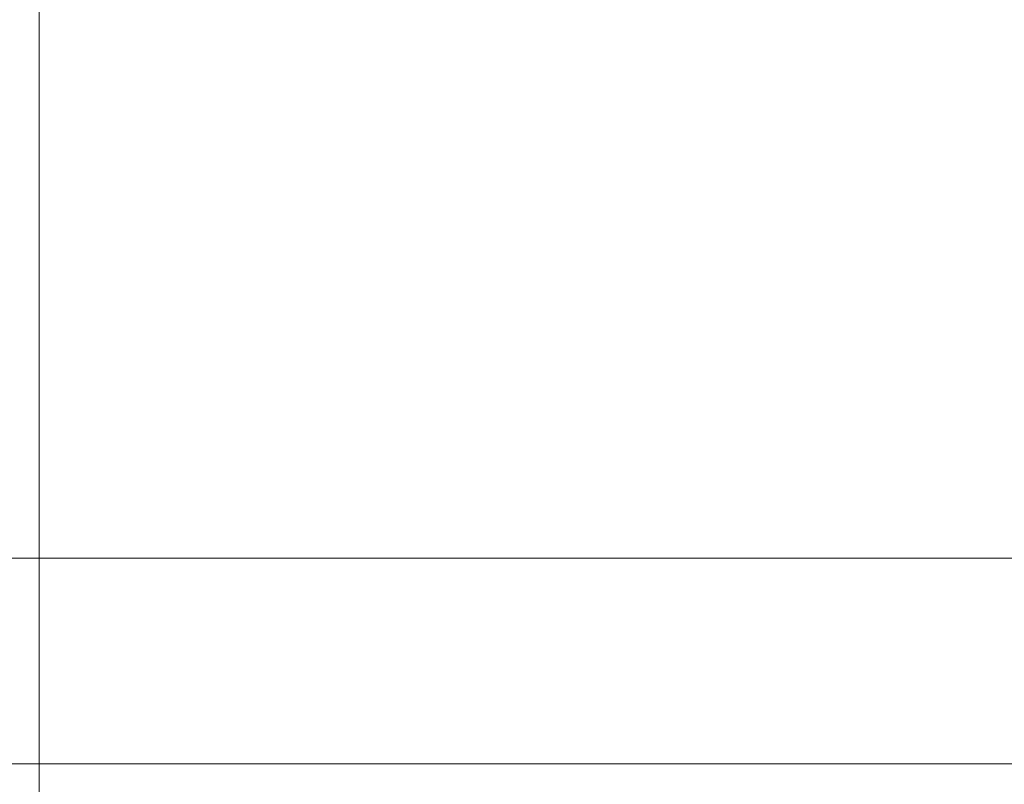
# Model space of a CAD drawing. Header units: millimetres. Extents: x -620 to 6530, y -1325 to 1325.
# Tile 57 of 256: x 0 to 14, y -963 to -952. Entities that reach past the tile are written whole.
import ezdxf

# ---------------------------------------------------------------- set-up
doc = ezdxf.new("R2010")
doc.units = ezdxf.units.MM
doc.layers.add('Left$10', color=7, linetype='Continuous', true_color=0xffffff)
doc.layers.add('Plan', color=7, linetype='Continuous', true_color=0xffffff)

msp = doc.modelspace()

# ---------------------------------------------------------------- linework, layer by layer
at = {"layer": 'Left$10', "color": 155, "linetype": 'Continuous', "lineweight": 18}
for p, q in [((0, -1020.143, 1118.692), (0, -880.223, 1127.041)), ((0, -885.667, 1135.533), (0, -1025.587, 1127.184)), ((0, -1041.73, 1168.779), (0, -901.81, 1177.128)), ((0, -956.883, 315.485), (0, -957.052, 314.121)), ((0, -990.832, 396.358), (0, -957.907, 322.371)), ((0, -958.076, 321.007), (0, -991.019, 395.036)), ((0, -961.731, 319.378), (0, -958.99, 320.598)), ((0, -991.935, 394.63), (0, -958.99, 320.598)), ((0, -961.731, 319.378), (0, -994.676, 393.41)), ((0, -995.588, 393.004), (0, -962.645, 318.975))]:
    msp.add_line(p, q, dxfattribs=at)
at = {"layer": 'Left$10', "color": 155, "linetype": 'Continuous', "lineweight": 13}
for p, q in [((0, -1032.048, 1163.151), (0, -897.253, 1171.193)), ((0, -957.907, 322.371), (0, -958.076, 321.007)), ((0, -958.135, 313.643), (0, -961.007, 314.746)), ((0, -962.357, 310.391), (0, -959.557, 309.315)), ((0, -960.143, 1004.81), (0, -960.143, 1005.579)), ((0, -962.485, 312.853), (0, -962.317, 314.213))]:
    msp.add_line(p, q, dxfattribs=at)
at = {"layer": 'Left$10', "color": 155, "linetype": 'Continuous', "lineweight": 18, "extrusion": (-1, 0, 0)}
for centre, major_axis, ratio, start_param, end_param in [((0, -969.954, 315.722), (0, 12.901, -1.601), 0.999996, 5.741036, 6.483159), ((0, -969.784, 317.085), (0, -12.901, 1.601), 0.999996, 2.599443, 2.682616), ((0, -969.954, 315.719), (0, -11.909, 1.478), 0.999996, 2.599443, 3.192001), ((0, -976.952, 261.281), (0, -19.831, -51.633), 0.000723, 3.549167, 4.868844), ((0, -977.886, 261.64), (0, 20.189, 52.566), 0.000723, 0.434512, 1.727252), ((0, -969.954, 315.719), (0, 8.931, -1.108), 0.999996, 5.741036, 6.268038), ((0, -969.954, 315.722), (0, -7.939, 0.985), 0.999996, 2.599443, 3.239364), ((0, -959.546, 321.381), (0, 8.605, 22.404), 0.000723, 3.951882, 4.386446), ((0, -980.686, 262.716), (0, -20.189, -52.566), 0.000723, 3.576104, 4.868844)]:
    msp.add_ellipse(centre, major_axis=major_axis, ratio=ratio, start_param=start_param, end_param=end_param, dxfattribs=at)
at = {"layer": 'Left$10', "color": 155, "linetype": 'Continuous', "lineweight": 18}
for points, knots in [([(0, -795.057, 722.268), (0, -795.057, 730.665), (0, -795.465, 739.024), (0, -797.098, 755.661), (0, -798.323, 763.939), (0, -800.161, 773.203), (0, -800.371, 774.231), (0, -800.804, 776.282), (0, -801.471, 779.354), (0, -802.194, 782.409), (0, -803.714, 788.498), (0, -804.825, 792.527), (0, -808.453, 804.525), (0, -811.264, 812.404), (0, -814.668, 820.646), (0, -814.869, 821.13), (0, -815.275, 822.097), (0, -815.889, 823.545), (0, -817.35, 826.907), (0, -818.653, 829.763), (0, -821.327, 835.436), (0, -823.2, 839.171), (0, -829.092, 850.228), (0, -833.382, 857.406), (0, -838.323, 864.824), (0, -838.614, 865.259), (0, -839.201, 866.128), (0, -840.084, 867.428), (0, -842.171, 870.44), (0, -844.004, 872.985), (0, -847.73, 878.026), (0, -850.294, 881.322), (0, -858.223, 891.014), (0, -863.826, 897.214), (0, -870.114, 903.522), (0, -870.485, 903.892), (0, -871.229, 904.63), (0, -872.348, 905.732), (0, -874.981, 908.277), (0, -877.274, 910.415), (0, -881.909, 914.63), (0, -885.064, 917.361), (0, -894.726, 925.315), (0, -901.427, 930.299), (0, -909.256, 935.547), (0, -910.129, 936.125), (0, -911.881, 937.269), (0, -914.519, 938.967), (0, -917.183, 940.615), (0, -922.549, 943.842), (0, -926.175, 945.903), (0, -937.198, 951.813), (0, -944.74, 955.39), (0, -953.439, 959.005), (0, -954.408, 959.401), (0, -956.348, 960.179), (0, -959.265, 961.329), (0, -962.199, 962.424), (0, -968.09, 964.539), (0, -972.047, 965.85), (0, -984.007, 969.49), (0, -992.099, 971.522), (0, -1001.335, 973.365), (0, -1002.362, 973.563), (0, -1004.417, 973.947), (0, -1007.501, 974.504), (0, -1010.592, 975.003), (0, -1016.78, 975.925), (0, -1020.916, 976.437), (0, -1033.354, 977.666), (0, -1041.687, 978.076), (0, -1050.057, 978.076)], [0, 0, 0, 0, 0.0625, 0.0625, 0.125, 0.125, 0.132813, 0.132813, 0.140625, 0.15625, 0.15625, 0.1875, 0.1875, 0.25, 0.25, 0.253906, 0.253906, 0.257813, 0.265625, 0.28125, 0.28125, 0.3125, 0.3125, 0.375, 0.375, 0.378906, 0.378906, 0.382813, 0.390625, 0.40625, 0.40625, 0.4375, 0.4375, 0.5, 0.5, 0.503906, 0.503906, 0.507813, 0.515625, 0.53125, 0.53125, 0.5625, 0.5625, 0.625, 0.625, 0.632813, 0.632813, 0.640625, 0.65625, 0.65625, 0.6875, 0.6875, 0.75, 0.75, 0.757813, 0.757813, 0.765625, 0.78125, 0.78125, 0.8125, 0.8125, 0.875, 0.875, 0.882813, 0.882813, 0.890625, 0.90625, 0.90625, 0.9375, 0.9375, 1, 1, 1, 1]), ([(0, -1050.057, 466.461), (0, -1041.686, 466.461), (0, -1033.354, 466.87), (0, -1016.77, 468.509), (0, -1008.518, 469.738), (0, -999.282, 471.581), (0, -998.258, 471.792), (0, -996.213, 472.226), (0, -993.151, 472.896), (0, -990.105, 473.621), (0, -984.036, 475.145), (0, -980.02, 476.26), (0, -968.059, 479.899), (0, -960.205, 482.72), (0, -951.506, 486.335), (0, -950.542, 486.742), (0, -948.621, 487.568), (0, -945.748, 488.824), (0, -942.902, 490.132), (0, -937.246, 492.814), (0, -933.523, 494.694), (0, -922.5, 500.604), (0, -915.346, 504.907), (0, -907.516, 510.155), (0, -906.65, 510.743), (0, -904.927, 511.93), (0, -902.353, 513.724), (0, -899.816, 515.563), (0, -894.79, 519.301), (0, -891.505, 521.873), (0, -881.843, 529.827), (0, -875.663, 535.448), (0, -869.375, 541.756), (0, -869.006, 542.128), (0, -868.271, 542.875), (0, -867.172, 543.997), (0, -864.635, 546.638), (0, -862.504, 548.938), (0, -858.302, 553.588), (0, -855.579, 556.753), (0, -847.651, 566.445), (0, -842.682, 573.168), (0, -837.741, 580.586), (0, -837.452, 581.023), (0, -836.876, 581.899), (0, -836.017, 583.214), (0, -834.042, 586.301), (0, -832.399, 588.974), (0, -829.182, 594.357), (0, -827.128, 597.995), (0, -821.236, 609.052), (0, -817.67, 616.618), (0, -814.267, 624.86), (0, -814.068, 625.345), (0, -813.674, 626.317), (0, -813.087, 627.776), (0, -811.75, 631.19), (0, -810.659, 634.133), (0, -808.551, 640.042), (0, -807.243, 644.011), (0, -803.615, 656.009), (0, -801.589, 664.128), (0, -799.752, 673.392), (0, -799.555, 674.422), (0, -799.172, 676.484), (0, -798.617, 679.578), (0, -798.119, 682.678), (0, -797.2, 688.886), (0, -796.69, 693.035), (0, -795.465, 705.513), (0, -795.057, 713.872), (0, -795.057, 722.268)], [0, 0, 0, 0, 0.0625, 0.0625, 0.125, 0.125, 0.132813, 0.132813, 0.140625, 0.15625, 0.15625, 0.1875, 0.1875, 0.25, 0.25, 0.257813, 0.257813, 0.265625, 0.28125, 0.28125, 0.3125, 0.3125, 0.375, 0.375, 0.382813, 0.382813, 0.390625, 0.40625, 0.40625, 0.4375, 0.4375, 0.5, 0.5, 0.503906, 0.503906, 0.507813, 0.515625, 0.53125, 0.53125, 0.5625, 0.5625, 0.625, 0.625, 0.628906, 0.628906, 0.632813, 0.640625, 0.65625, 0.65625, 0.6875, 0.6875, 0.75, 0.75, 0.753906, 0.753906, 0.757813, 0.765625, 0.78125, 0.78125, 0.8125, 0.8125, 0.875, 0.875, 0.882813, 0.882813, 0.890625, 0.90625, 0.90625, 0.9375, 0.9375, 1, 1, 1, 1]), ([(0, -802.181, 688.258), (0, -802.521, 685.641), (0, -802.901, 683.031), (0, -803.746, 677.808), (0, -804.211, 675.195), (0, -805.224, 669.982), (0, -806.319, 664.782), (0, -807.581, 659.607), (0, -809.6, 651.865), (0, -811.114, 646.73), (0, -813.642, 639.067), (0, -814.528, 636.52), (0, -815.69, 633.343), (0, -815.926, 632.709), (0, -816.282, 631.757), (0, -816.402, 631.44), (0, -816.643, 630.807), (0, -817.247, 629.225), (0, -817.866, 627.651), (0, -819.382, 623.888), (0, -820.432, 621.399), (0, -822.608, 616.462), (0, -823.735, 614.014), (0, -826.064, 609.156), (0, -827.267, 606.747), (0, -829.751, 601.969), (0, -832.311, 597.23), (0, -836.381, 590.241), (0, -839.249, 585.662), (0, -842.195, 581.122), (0, -843.708, 578.873), (0, -846.811, 574.415), (0, -848.401, 572.206), (0, -853.294, 565.642), (0, -856.715, 561.349), (0, -861.201, 556.09), (0, -862.108, 555.043), (0, -863.256, 553.742), (0, -863.486, 553.482), (0, -863.947, 552.963), (0, -864.179, 552.704), (0, -864.875, 551.928), (0, -865.341, 551.412), (0, -867.681, 548.846), (0, -869.583, 546.828), (0, -873.451, 542.859), (0, -875.416, 540.908), (0, -879.407, 537.075), (0, -881.434, 535.193), (0, -887.606, 529.646), (0, -891.843, 526.084), (0, -898.386, 520.946), (0, -900.598, 519.268), (0, -905.085, 515.98), (0, -907.36, 514.37), (0, -911.973, 511.221), (0, -914.312, 509.681), (0, -919.053, 506.673), (0, -921.456, 505.205), (0, -926.329, 502.341), (0, -928.797, 500.944), (0, -932.552, 498.906), (0, -933.811, 498.236), (0, -935.397, 497.41), (0, -935.714, 497.245), (0, -936.35, 496.918), (0, -937.305, 496.428), (0, -938.262, 495.945), (0, -941.458, 494.35), (0, -946.606, 491.889), (0, -951.821, 489.613), (0, -957.071, 487.427), (0, -959.713, 486.38), (0, -965.03, 484.377), (0, -967.705, 483.421), (0, -975.783, 480.69), (0, -981.235, 479.051), (0, -989.517, 476.871), (0, -992.295, 476.19), (0, -997.885, 474.923), (0, -1000.698, 474.336), (0, -1006.358, 473.257), (0, -1009.206, 472.765), (0, -1013.504, 472.1), (0, -1014.942, 471.89), (0, -1016.564, 471.668), (0, -1016.744, 471.644), (0, -1017.105, 471.595), (0, -1017.646, 471.523), (0, -1018.907, 471.359), (0, -1019.989, 471.225), (0, -1023.593, 470.796), (0, -1026.474, 470.504), (0, -1032.234, 470.021), (0, -1037.992, 469.64), (0, -1043.743, 469.463), (0, -1048.054, 469.404), (0, -1049.491, 469.396), (0, -1052.364, 469.406), (0, -1053.8, 469.423), (0, -1058.107, 469.511), (0, -1060.977, 469.62), (0, -1066.714, 469.937), (0, -1069.58, 470.146), (0, -1075.311, 470.665), (0, -1078.176, 470.974), (0, -1083.901, 471.694), (0, -1086.762, 472.103), (0, -1091.051, 472.794), (0, -1092.481, 473.038), (0, -1094.267, 473.357), (0, -1094.803, 473.455), (0, -1095.339, 473.554), (0, -1095.696, 473.62), (0, -1095.874, 473.653), (0, -1096.767, 473.821), (0, -1097.48, 473.959), (0, -1101.038, 474.66), (0, -1103.865, 475.27), (0, -1109.479, 476.582), (0, -1112.267, 477.285), (0, -1117.805, 478.783), (0, -1120.554, 479.578), (0, -1126.016, 481.26), (0, -1128.728, 482.147), (0, -1134.114, 484.01), (0, -1136.789, 484.987), (0, -1142.1, 487.032), (0, -1144.737, 488.099), (0, -1149.974, 490.323), (0, -1155.174, 492.638), (0, -1160.299, 495.133), (0, -1164.115, 497.072), (0, -1165.382, 497.729), (0, -1166.961, 498.566), (0, -1167.276, 498.734), (0, -1167.906, 499.071), (0, -1168.221, 499.241), (0, -1169.163, 499.751), (0, -1169.789, 500.093), (0, -1172.91, 501.816), (0, -1175.374, 503.232), (0, -1180.235, 506.138), (0, -1182.634, 507.627), (0, -1185, 509.153)], [0, 0, 0, 0, 0.016568, 0.016568, 0.033237, 0.033237, 0.049905, 0.066573, 0.066573, 0.09991, 0.09991, 0.116578, 0.116578, 0.120745, 0.120745, 0.122829, 0.122829, 0.124912, 0.133247, 0.133247, 0.149915, 0.149915, 0.166583, 0.166583, 0.183252, 0.183252, 0.19992, 0.216588, 0.233257, 0.233257, 0.249925, 0.249925, 0.266593, 0.266593, 0.29993, 0.29993, 0.308264, 0.308264, 0.310348, 0.310348, 0.312431, 0.312431, 0.316598, 0.316598, 0.333267, 0.333267, 0.349935, 0.349935, 0.366603, 0.366603, 0.39994, 0.39994, 0.416608, 0.416608, 0.433277, 0.433277, 0.449945, 0.449945, 0.466613, 0.466613, 0.483282, 0.483282, 0.491616, 0.491616, 0.493699, 0.493699, 0.495783, 0.49995, 0.49995, 0.516618, 0.533287, 0.533287, 0.549955, 0.549955, 0.566623, 0.566623, 0.59996, 0.59996, 0.616628, 0.616628, 0.633297, 0.633297, 0.649965, 0.649965, 0.658299, 0.658299, 0.659341, 0.659341, 0.660383, 0.662466, 0.666633, 0.666633, 0.683302, 0.683302, 0.69997, 0.716638, 0.716638, 0.724972, 0.724972, 0.733307, 0.733307, 0.749975, 0.749975, 0.766643, 0.766643, 0.783312, 0.783312, 0.79998, 0.79998, 0.808314, 0.808314, 0.810398, 0.811439, 0.811439, 0.812481, 0.812481, 0.816648, 0.816648, 0.833317, 0.833317, 0.849985, 0.849985, 0.866653, 0.866653, 0.883322, 0.883322, 0.89999, 0.89999, 0.916658, 0.916658, 0.933327, 0.949995, 0.949995, 0.958329, 0.958329, 0.960413, 0.960413, 0.962496, 0.962496, 0.966663, 0.966663, 0.983332, 0.983332, 1, 1, 1, 1]), ([(0, -865.224, 1070.778), (0, -865.424, 1070.884), (0, -867.408, 1071.933), (0, -871.196, 1073.85), (0, -880.224, 1078.154), (0, -893.049, 1083.486), (0, -909.792, 1089.063), (0, -926.72, 1093.402), (0, -939.309, 1095.722), (0, -947.448, 1096.882), (0, -951.113, 1097.351), (0, -954.781, 1097.767), (0, -958.451, 1098.131), (0, -962.123, 1098.442), (0, -965.796, 1098.702), (0, -969.469, 1098.91), (0, -973.141, 1099.067), (0, -976.811, 1099.172), (0, -980.481, 1099.226), (0, -984.15, 1099.229), (0, -987.818, 1099.18), (0, -991.482, 1099.084), (0, -993.922, 1098.977), (0, -995.141, 1098.924)], [0, 0, 0, 0, 0.004853, 0.048121, 0.091388, 0.221172, 0.350965, 0.48077, 0.610563, 0.638377, 0.666191, 0.694007, 0.721827, 0.74965, 0.777474, 0.805296, 0.833115, 0.860926, 0.888737, 0.916553, 0.944371, 0.972187, 1, 1, 1, 1]), ([(0, -969.942, 1010.662), (0, -969.931, 1010.662), (0, -967.537, 1010.694), (0, -961.399, 1010.777), (0, -951.664, 1010.914), (0, -942.437, 1011.044), (0, -936.698, 1011.122), (0, -934.853, 1011.146)], [0, 0, 0, 0, 0.000888, 0.198672, 0.514845, 0.845704, 1, 1, 1, 1]), ([(0, -941.06, 1004.54), (0, -945.984, 1004.58), (0, -954.307, 1004.648), (0, -964.136, 1004.729), (0, -969.083, 1004.769), (0, -970.618, 1004.781)], [0, 0, 0, 0, 0.497845, 0.843968, 1, 1, 1, 1]), ([(0, -967.118, 1173.228), (0, -966.538, 1173.549), (0, -961.718, 1176.218), (0, -956.795, 1178.903), (0, -952.39, 1181.277)], [0, 0, 0, 0, 0.120469, 1, 1, 1, 1]), ([(0, -957.509, 321.366), (0, -957.503, 321.348), (0, -957.491, 321.312), (0, -957.472, 321.258), (0, -957.454, 321.204), (0, -957.436, 321.15), (0, -957.419, 321.096), (0, -957.401, 321.042), (0, -957.384, 320.988), (0, -957.367, 320.934), (0, -957.351, 320.88), (0, -957.334, 320.826), (0, -957.318, 320.772), (0, -957.302, 320.718), (0, -957.287, 320.664), (0, -957.271, 320.61), (0, -957.256, 320.556), (0, -957.241, 320.502), (0, -957.227, 320.448), (0, -957.212, 320.394), (0, -957.198, 320.34), (0, -957.184, 320.286), (0, -957.171, 320.232), (0, -957.157, 320.178), (0, -957.144, 320.124), (0, -957.131, 320.07), (0, -957.119, 320.016), (0, -957.106, 319.962), (0, -957.094, 319.907), (0, -957.082, 319.853), (0, -957.071, 319.799), (0, -957.059, 319.745), (0, -957.048, 319.691), (0, -957.037, 319.637), (0, -957.027, 319.583), (0, -957.016, 319.529), (0, -957.006, 319.476), (0, -956.996, 319.422), (0, -956.986, 319.368), (0, -956.977, 319.314), (0, -956.968, 319.26), (0, -956.958, 319.206), (0, -956.95, 319.152), (0, -956.941, 319.098), (0, -956.933, 319.045), (0, -956.925, 318.991), (0, -956.917, 318.937), (0, -956.909, 318.884), (0, -956.902, 318.83), (0, -956.895, 318.776), (0, -956.888, 318.723), (0, -956.881, 318.669), (0, -956.875, 318.616), (0, -956.869, 318.562), (0, -956.863, 318.509), (0, -956.857, 318.455), (0, -956.851, 318.402), (0, -956.846, 318.348), (0, -956.841, 318.295), (0, -956.836, 318.242), (0, -956.831, 318.189), (0, -956.827, 318.135), (0, -956.823, 318.082), (0, -956.819, 318.029), (0, -956.815, 317.976), (0, -956.811, 317.923), (0, -956.808, 317.87), (0, -956.805, 317.817), (0, -956.802, 317.764), (0, -956.799, 317.712), (0, -956.797, 317.659), (0, -956.795, 317.606), (0, -956.793, 317.553), (0, -956.791, 317.501), (0, -956.789, 317.448), (0, -956.788, 317.396), (0, -956.787, 317.343), (0, -956.786, 317.291), (0, -956.785, 317.239), (0, -956.785, 317.186), (0, -956.784, 317.134), (0, -956.784, 317.082), (0, -956.785, 317.03), (0, -956.785, 316.978), (0, -956.785, 316.926), (0, -956.786, 316.874), (0, -956.787, 316.822), (0, -956.788, 316.77), (0, -956.79, 316.719), (0, -956.791, 316.667), (0, -956.793, 316.616), (0, -956.795, 316.564), (0, -956.797, 316.513), (0, -956.799, 316.461), (0, -956.802, 316.41), (0, -956.805, 316.359), (0, -956.808, 316.308), (0, -956.811, 316.256), (0, -956.814, 316.205), (0, -956.818, 316.155), (0, -956.821, 316.104), (0, -956.825, 316.053), (0, -956.83, 316.002), (0, -956.834, 315.952), (0, -956.838, 315.901), (0, -956.843, 315.851), (0, -956.848, 315.8), (0, -956.853, 315.75), (0, -956.858, 315.7), (0, -956.864, 315.65), (0, -956.87, 315.6), (0, -956.875, 315.55), (0, -956.88, 315.51), (0, -956.883, 315.487), (0, -956.884, 315.481)], [0, 0, 0, 0, 0.009499, 0.018988, 0.028467, 0.037936, 0.047394, 0.056842, 0.06628, 0.075708, 0.085126, 0.094533, 0.103931, 0.113318, 0.122696, 0.132063, 0.14142, 0.150768, 0.160105, 0.169433, 0.17875, 0.188058, 0.197356, 0.206644, 0.215922, 0.22519, 0.234449, 0.243697, 0.252936, 0.262166, 0.271386, 0.280596, 0.289796, 0.298987, 0.308168, 0.317339, 0.326501, 0.335654, 0.344797, 0.35393, 0.363054, 0.372169, 0.381274, 0.39037, 0.399456, 0.408534, 0.417601, 0.42666, 0.435709, 0.444749, 0.45378, 0.462801, 0.471814, 0.480817, 0.489811, 0.498796, 0.507772, 0.516739, 0.525697, 0.534646, 0.543586, 0.552517, 0.561439, 0.570353, 0.579257, 0.588152, 0.597039, 0.605917, 0.614786, 0.623647, 0.632498, 0.641341, 0.650176, 0.659001, 0.667818, 0.676627, 0.685427, 0.694218, 0.703001, 0.711775, 0.720541, 0.729299, 0.738048, 0.746789, 0.755521, 0.764245, 0.772961, 0.781669, 0.790368, 0.799059, 0.807742, 0.816417, 0.825083, 0.833742, 0.842392, 0.851035, 0.859669, 0.868295, 0.876914, 0.885524, 0.894127, 0.902722, 0.911308, 0.919887, 0.928459, 0.937022, 0.945578, 0.954126, 0.962666, 0.971199, 0.979724, 0.988242, 0.996752, 1, 1, 1, 1]), ([(0, -958.731, 308.679), (0, -958.711, 308.732), (0, -958.688, 308.791), (0, -958.638, 308.922), (0, -958.611, 308.994), (0, -958.566, 309.111), (0, -958.55, 309.152), (0, -958.526, 309.216), (0, -958.517, 309.238), (0, -958.5, 309.282), (0, -958.492, 309.305), (0, -958.448, 309.419), (0, -958.373, 309.613), (0, -958.291, 309.829), (0, -958.226, 309.998), (0, -958.203, 310.056), (0, -958.169, 310.145), (0, -958.158, 310.175), (0, -958.135, 310.236), (0, -958.123, 310.266), (0, -958.064, 310.419), (0, -958.016, 310.543), (0, -957.919, 310.798), (0, -957.869, 310.928), (0, -957.818, 311.061)], [0, 0, 0, 0, 0.125, 0.125, 0.25, 0.25, 0.3125, 0.3125, 0.34375, 0.34375, 0.375, 0.375, 0.5, 0.625, 0.625, 0.6875, 0.6875, 0.71875, 0.71875, 0.75, 0.75, 0.875, 0.875, 1, 1, 1, 1]), ([(0, -958.506, 312.577), (0, -958.416, 312.742), (0, -958.34, 312.913), (0, -958.216, 313.269), (0, -958.168, 313.453), (0, -958.135, 313.643)], [0, 0, 0, 0, 0.5, 0.5, 1, 1, 1, 1]), ([(0, -959.478, 309.767), (0, -959.476, 309.814), (0, -959.473, 309.861), (0, -959.466, 309.934), (0, -959.464, 309.958), (0, -959.458, 310.007), (0, -959.455, 310.032), (0, -959.438, 310.158), (0, -959.401, 310.366), (0, -959.344, 310.587), (0, -959.279, 310.815), (0, -959.241, 310.933), (0, -959.156, 311.176), (0, -959.11, 311.299), (0, -959.009, 311.547), (0, -958.955, 311.672), (0, -958.839, 311.926), (0, -958.777, 312.054), (0, -958.647, 312.313), (0, -958.579, 312.444), (0, -958.506, 312.577)], [0, 0, 0, 0, 0.0625, 0.0625, 0.09375, 0.09375, 0.125, 0.125, 0.25, 0.375, 0.375, 0.5, 0.5, 0.625, 0.625, 0.75, 0.75, 0.875, 0.875, 1, 1, 1, 1]), ([(0, -959.557, 309.315), (0, -959.534, 309.375), (0, -959.516, 309.443), (0, -959.49, 309.594), (0, -959.481, 309.677), (0, -959.478, 309.767)], [0, 0, 0, 0, 0.5, 0.5, 1, 1, 1, 1]), ([(0, -962.19, 310.683), (0, -962.124, 310.773), (0, -962.059, 310.872), (0, -961.931, 311.09), (0, -961.867, 311.209), (0, -961.775, 311.402), (0, -961.744, 311.47), (0, -961.699, 311.574), (0, -961.684, 311.61), (0, -961.655, 311.682), (0, -961.64, 311.718), (0, -961.568, 311.903), (0, -961.514, 312.058), (0, -961.411, 312.383), (0, -961.363, 312.553), (0, -961.307, 312.774), (0, -961.296, 312.819), (0, -961.275, 312.909), (0, -961.264, 312.955), (0, -961.234, 313.092), (0, -961.215, 313.184), (0, -961.161, 313.463), (0, -961.129, 313.652), (0, -961.076, 314.036), (0, -961.054, 314.232), (0, -961.037, 314.43)], [0, 0, 0, 0, 0.125, 0.125, 0.25, 0.25, 0.3125, 0.3125, 0.34375, 0.34375, 0.375, 0.375, 0.5, 0.5, 0.625, 0.625, 0.65625, 0.65625, 0.6875, 0.6875, 0.75, 0.75, 0.875, 0.875, 1, 1, 1, 1]), ([(0, -962.317, 314.213), (0, -962.312, 314.227), (0, -962.301, 314.254), (0, -962.286, 314.294), (0, -962.271, 314.335), (0, -962.256, 314.375), (0, -962.242, 314.416), (0, -962.228, 314.457), (0, -962.214, 314.498), (0, -962.2, 314.539), (0, -962.186, 314.58), (0, -962.172, 314.622), (0, -962.159, 314.663), (0, -962.146, 314.705), (0, -962.133, 314.747), (0, -962.121, 314.788), (0, -962.108, 314.83), (0, -962.096, 314.872), (0, -962.084, 314.914), (0, -962.072, 314.957), (0, -962.061, 314.999), (0, -962.049, 315.041), (0, -962.038, 315.084), (0, -962.027, 315.127), (0, -962.017, 315.169), (0, -962.006, 315.212), (0, -961.996, 315.255), (0, -961.986, 315.298), (0, -961.977, 315.341), (0, -961.967, 315.384), (0, -961.958, 315.428), (0, -961.949, 315.471), (0, -961.94, 315.515), (0, -961.931, 315.558), (0, -961.923, 315.602), (0, -961.915, 315.645), (0, -961.907, 315.689), (0, -961.899, 315.733), (0, -961.892, 315.777), (0, -961.885, 315.821), (0, -961.878, 315.865), (0, -961.871, 315.91), (0, -961.865, 315.954), (0, -961.858, 315.998), (0, -961.853, 316.043), (0, -961.847, 316.087), (0, -961.841, 316.132), (0, -961.836, 316.177), (0, -961.831, 316.221), (0, -961.828, 316.251), (0, -961.826, 316.266), (0, -961.826, 316.266)], [0, 0, 0, 0, 0.020806, 0.041611, 0.062415, 0.083218, 0.104021, 0.124823, 0.145626, 0.166428, 0.187229, 0.208032, 0.228834, 0.249637, 0.27044, 0.291244, 0.312049, 0.332855, 0.353662, 0.37447, 0.39528, 0.416091, 0.436904, 0.457719, 0.478535, 0.499354, 0.520175, 0.540998, 0.561824, 0.582653, 0.603484, 0.624318, 0.645156, 0.665996, 0.68684, 0.707687, 0.728538, 0.749393, 0.770252, 0.791115, 0.811981, 0.832853, 0.853728, 0.874609, 0.895494, 0.916384, 0.937279, 0.958179, 0.979084, 0.999995, 1, 1, 1, 1]), ([(0, -962.148, 313.967), (0, -962.191, 313.776), (0, -962.241, 313.588), (0, -962.353, 313.217), (0, -962.416, 313.034), (0, -962.485, 312.853)], [0, 0, 0, 0, 0.5, 0.5, 1, 1, 1, 1]), ([(0, -962.485, 312.853), (0, -962.537, 312.719), (0, -962.588, 312.587), (0, -962.687, 312.329), (0, -962.735, 312.203), (0, -962.806, 312.018), (0, -962.829, 311.957), (0, -962.864, 311.867), (0, -962.876, 311.837), (0, -962.898, 311.778), (0, -962.909, 311.749), (0, -962.964, 311.606), (0, -963.006, 311.497), (0, -963.085, 311.29), (0, -963.123, 311.192), (0, -963.167, 311.077), (0, -963.176, 311.054), (0, -963.193, 311.01), (0, -963.218, 310.944), (0, -963.241, 310.883), (0, -963.287, 310.765), (0, -963.314, 310.693), (0, -963.352, 310.594), (0, -963.364, 310.562), (0, -963.387, 310.502), (0, -963.398, 310.474), (0, -963.408, 310.446)], [0, 0, 0, 0, 0.125, 0.125, 0.25, 0.25, 0.3125, 0.3125, 0.34375, 0.34375, 0.375, 0.375, 0.5, 0.5, 0.625, 0.625, 0.65625, 0.65625, 0.6875, 0.75, 0.75, 0.875, 0.875, 0.9375, 0.9375, 1, 1, 1, 1])]:
    msp.add_open_spline(points, degree=3, knots=knots, dxfattribs=at)
for points, degree in [([(0, -800.057, 722.268), (0, -800.057, 746.97), (0, -809.664, 795.425), (0, -828.509, 841.07), (0, -855.869, 882.148), (0, -890.69, 917.083), (0, -931.637, 944.531), (0, -977.134, 963.437), (0, -1025.433, 973.076), (0, -1050.057, 973.076)], 2), ([(0, -1050.057, 471.461), (0, -1025.434, 471.461), (0, -977.135, 481.099), (0, -931.638, 500.005), (0, -890.691, 527.453), (0, -855.869, 562.387), (0, -828.51, 603.466), (0, -809.664, 649.11), (0, -800.057, 697.565), (0, -800.057, 722.268)], 2), ([(0, -1027.424, 1127.8), (0, -892.629, 1135.843)], 1), ([(0, -901.084, 485.127), (0, -918.951, 485.132), (0, -936.817, 485.137), (0, -954.684, 485.14)], 3), ([(0, -962.878, 1004.832), (0, -938.064, 1004.632)], 1), ([(0, -947.999, 998.372), (0, -958.504, 998.568), (0, -969.012, 998.767), (0, -979.521, 998.968)], 3), ([(0, -972.823, 384.44), (0, -965.196, 355.949), (0, -957.58, 327.455), (0, -949.976, 298.96)], 3), ([(0, -951.081, 303.294), (0, -951.554, 303.149), (0, -952.076, 303.002), (0, -952.66, 302.854)], 3), ([(0, -957.818, 311.061), (0, -957.751, 311.235), (0, -957.688, 311.411), (0, -957.628, 311.59)], 3), ([(0, -958.076, 321.007), (0, -958.381, 320.871), (0, -958.686, 320.734), (0, -958.99, 320.598)], 3), ([(0, -958.447, 306.359), (0, -958.673, 307.176), (0, -958.898, 307.992), (0, -959.124, 308.808)], 3), ([(0, -961.007, 314.746), (0, -961.018, 314.641), (0, -961.028, 314.536), (0, -961.037, 314.43)], 3), ([(0, -961.731, 319.378), (0, -962.035, 319.243), (0, -962.34, 319.11), (0, -962.645, 318.975)], 3), ([(0, -962.19, 310.683), (0, -962.266, 310.58), (0, -962.322, 310.482), (0, -962.357, 310.391)], 3), ([(0, -962.928, 958.669), (0, -962.869, 958.197), (0, -962.811, 957.726), (0, -962.753, 957.255)], 3)]:
    msp.add_open_spline(points, degree=degree, dxfattribs=at)
at = {"layer": 'Left$10', "color": 155, "linetype": 'Continuous', "lineweight": 13}
for points, knots in [([(0, -1013.214, 1100.002), (0, -1010.296, 1100.372), (0, -1007.375, 1100.693), (0, -1001.526, 1101.239), (0, -998.598, 1101.463), (0, -994.933, 1101.684), (0, -994.2, 1101.725), (0, -992.733, 1101.801), (0, -991.999, 1101.837), (0, -989.798, 1101.933), (0, -988.33, 1101.986), (0, -983.924, 1102.107), (0, -980.983, 1102.14), (0, -976.567, 1102.113), (0, -975.094, 1102.092), (0, -972.147, 1102.024), (0, -970.672, 1101.978), (0, -966.246, 1101.802), (0, -960.337, 1101.466), (0, -954.414, 1100.928), (0, -950.708, 1100.526), (0, -949.966, 1100.442), (0, -948.854, 1100.312), (0, -948.483, 1100.267), (0, -947.741, 1100.177), (0, -947.37, 1100.131), (0, -945.516, 1099.897), (0, -944.033, 1099.697), (0, -939.587, 1099.058), (0, -936.626, 1098.579), (0, -930.711, 1097.513), (0, -927.757, 1096.927), (0, -921.855, 1095.645), (0, -918.908, 1094.949), (0, -915.596, 1094.103), (0, -915.228, 1094.008), (0, -914.492, 1093.816), (0, -913.389, 1093.526), (0, -912.287, 1093.229), (0, -910.086, 1092.623), (0, -907.155, 1091.788), (0, -904.235, 1090.896), (0, -901.319, 1089.976), (0, -899.864, 1089.502), (0, -895.506, 1088.037), (0, -892.611, 1087.003), (0, -886.841, 1084.817), (0, -883.967, 1083.665), (0, -879.672, 1081.845), (0, -878.243, 1081.223), (0, -875.391, 1079.948), (0, -873.968, 1079.295), (0, -872.547, 1078.626)], [0, 0, 0, 0, 0.0625, 0.0625, 0.125, 0.125, 0.140625, 0.140625, 0.15625, 0.15625, 0.1875, 0.1875, 0.25, 0.25, 0.28125, 0.28125, 0.3125, 0.3125, 0.375, 0.4375, 0.4375, 0.453125, 0.453125, 0.460937, 0.460937, 0.46875, 0.46875, 0.5, 0.5, 0.5625, 0.5625, 0.625, 0.625, 0.6875, 0.6875, 0.695312, 0.695312, 0.703125, 0.71875, 0.71875, 0.75, 0.78125, 0.78125, 0.8125, 0.8125, 0.875, 0.875, 0.9375, 0.9375, 0.96875, 0.96875, 1, 1, 1, 1]), ([(0, -873.447, 1086.27), (0, -876.404, 1087.672), (0, -879.374, 1089.009), (0, -885.337, 1091.555), (0, -888.331, 1092.764), (0, -894.342, 1095.06), (0, -897.359, 1096.147), (0, -903.416, 1098.201), (0, -906.456, 1099.168), (0, -911.033, 1100.531), (0, -913.326, 1101.191), (0, -916.008, 1101.922), (0, -917.159, 1102.228), (0, -917.926, 1102.43), (0, -918.31, 1102.53), (0, -921.765, 1103.421), (0, -924.835, 1104.153), (0, -930.972, 1105.501), (0, -934.04, 1106.117), (0, -940.173, 1107.235), (0, -943.239, 1107.739), (0, -949.368, 1108.635), (0, -952.432, 1109.029), (0, -958.557, 1109.709), (0, -964.681, 1110.282), (0, -970.801, 1110.646), (0, -976.919, 1110.907), (0, -979.977, 1110.985), (0, -986.092, 1111.039), (0, -989.148, 1111.014), (0, -995.259, 1110.862), (0, -998.314, 1110.735), (0, -1004.421, 1110.382), (0, -1007.474, 1110.156), (0, -1013.578, 1109.601), (0, -1016.629, 1109.273), (0, -1019.679, 1108.893)], [0, 0, 0, 0, 0.0625, 0.0625, 0.125, 0.125, 0.1875, 0.1875, 0.25, 0.25, 0.28125, 0.296875, 0.304687, 0.304687, 0.3125, 0.3125, 0.375, 0.375, 0.4375, 0.4375, 0.5, 0.5, 0.5625, 0.5625, 0.625, 0.6875, 0.6875, 0.75, 0.75, 0.8125, 0.8125, 0.875, 0.875, 0.9375, 0.9375, 1, 1, 1, 1]), ([(0, -1027.245, 1127.795), (0, -995.892, 1129.666), (0, -964.539, 1131.536), (0, -922.323, 1134.055), (0, -911.46, 1134.703), (0, -897.882, 1135.513), (0, -895.166, 1135.675), (0, -892.451, 1135.838)], [0, 0, 0, 0, 0.6978, 0.6978, 0.93956, 0.93956, 1, 1, 1, 1]), ([(0, -1033.207, 1165.28), (0, -1011.087, 1166.6), (0, -988.967, 1167.92), (0, -949.467, 1170.276), (0, -932.087, 1171.313), (0, -910.362, 1172.61), (0, -906.017, 1172.869), (0, -900.585, 1173.193), (0, -899.499, 1173.258), (0, -898.413, 1173.323)], [0, 0, 0, 0, 0.492304, 0.492304, 0.87912, 0.87912, 0.975824, 0.975824, 1, 1, 1, 1]), ([(0, -900.153, 1176.517), (0, -931.506, 1174.646), (0, -962.859, 1172.776), (0, -1005.075, 1170.257), (0, -1015.937, 1169.609), (0, -1029.516, 1168.798), (0, -1032.231, 1168.636), (0, -1034.947, 1168.474)], [0, 0, 0, 0, 0.6978, 0.6978, 0.93956, 0.93956, 1, 1, 1, 1]), ([(0, -958.464, 1005.627), (0, -955.49, 1005.668), (0, -952.516, 1005.708), (0, -942.586, 1005.844), (0, -935.629, 1005.938), (0, -928.671, 1006.033)], [0, 0, 0, 0, 0.299453, 0.299453, 1, 1, 1, 1]), ([(0, -930.658, 1008.551), (0, -932.145, 1008.531), (0, -933.632, 1008.51), (0, -941.067, 1008.409), (0, -947.014, 1008.329), (0, -954.956, 1008.22), (0, -956.949, 1008.193), (0, -959.446, 1008.159), (0, -959.948, 1008.152), (0, -960.451, 1008.145)], [0, 0, 0, 0, 0.149726, 0.149726, 0.74863, 0.74863, 0.94938, 0.94938, 1, 1, 1, 1]), ([(0, -932.645, 1011.069), (0, -934.132, 1011.049), (0, -935.619, 1011.029), (0, -943.053, 1010.928), (0, -949.001, 1010.847), (0, -957.445, 1010.731), (0, -959.942, 1010.697), (0, -962.438, 1010.663)], [0, 0, 0, 0, 0.149725, 0.149725, 0.748626, 0.748626, 1, 1, 1, 1]), ([(0, -962.913, 1004.832), (0, -961.508, 1004.821), (0, -960.103, 1004.809), (0, -953.079, 1004.753), (0, -947.459, 1004.707), (0, -940.593, 1004.652), (0, -939.346, 1004.642), (0, -938.098, 1004.632)], [0, 0, 0, 0, 0.169841, 0.169841, 0.849207, 0.849207, 1, 1, 1, 1]), ([(0, -954.56, 307.262), (0, -954.572, 307.259), (0, -954.594, 307.253), (0, -954.628, 307.244), (0, -954.662, 307.235), (0, -954.696, 307.226), (0, -954.729, 307.217), (0, -954.763, 307.208), (0, -954.796, 307.199), (0, -954.83, 307.19), (0, -954.863, 307.181), (0, -954.896, 307.173), (0, -954.929, 307.164), (0, -954.962, 307.155), (0, -954.995, 307.147), (0, -955.028, 307.138), (0, -955.061, 307.13), (0, -955.093, 307.121), (0, -955.126, 307.113), (0, -955.158, 307.105), (0, -955.191, 307.096), (0, -955.223, 307.088), (0, -955.255, 307.08), (0, -955.287, 307.072), (0, -955.319, 307.063), (0, -955.35, 307.055), (0, -955.382, 307.047), (0, -955.414, 307.039), (0, -955.445, 307.031), (0, -955.476, 307.023), (0, -955.507, 307.015), (0, -955.538, 307.008), (0, -955.569, 307), (0, -955.6, 306.992), (0, -955.63, 306.984), (0, -955.661, 306.977), (0, -955.691, 306.969), (0, -955.721, 306.962), (0, -955.751, 306.954), (0, -955.781, 306.947), (0, -955.811, 306.939), (0, -955.84, 306.932), (0, -955.87, 306.924), (0, -955.899, 306.917), (0, -955.928, 306.91), (0, -955.957, 306.903), (0, -955.986, 306.896), (0, -956.014, 306.889), (0, -956.043, 306.881), (0, -956.071, 306.874), (0, -956.099, 306.867), (0, -956.127, 306.861), (0, -956.155, 306.854), (0, -956.182, 306.847), (0, -956.21, 306.84), (0, -956.237, 306.833), (0, -956.264, 306.827), (0, -956.291, 306.82), (0, -956.318, 306.813), (0, -956.344, 306.807), (0, -956.371, 306.8), (0, -956.397, 306.794), (0, -956.423, 306.788), (0, -956.449, 306.781), (0, -956.475, 306.775), (0, -956.5, 306.769), (0, -956.526, 306.762), (0, -956.551, 306.756), (0, -956.576, 306.75), (0, -956.601, 306.744), (0, -956.625, 306.738), (0, -956.65, 306.732), (0, -956.674, 306.726), (0, -956.698, 306.72), (0, -956.722, 306.714), (0, -956.745, 306.709), (0, -956.769, 306.703), (0, -956.792, 306.697), (0, -956.815, 306.692), (0, -956.838, 306.686), (0, -956.861, 306.68), (0, -956.884, 306.675), (0, -956.906, 306.669), (0, -956.928, 306.664), (0, -956.95, 306.659), (0, -956.972, 306.653), (0, -956.994, 306.648), (0, -957.015, 306.643), (0, -957.037, 306.638), (0, -957.058, 306.633), (0, -957.079, 306.627), (0, -957.099, 306.622), (0, -957.12, 306.617), (0, -957.14, 306.613), (0, -957.16, 306.608), (0, -957.18, 306.603), (0, -957.2, 306.598), (0, -957.219, 306.593), (0, -957.239, 306.589), (0, -957.258, 306.584), (0, -957.277, 306.579), (0, -957.296, 306.575), (0, -957.315, 306.57), (0, -957.333, 306.566), (0, -957.351, 306.561), (0, -957.369, 306.557), (0, -957.387, 306.553), (0, -957.405, 306.548), (0, -957.422, 306.544), (0, -957.44, 306.54), (0, -957.457, 306.536), (0, -957.474, 306.532), (0, -957.491, 306.528), (0, -957.507, 306.524), (0, -957.524, 306.52), (0, -957.54, 306.516), (0, -957.556, 306.512), (0, -957.572, 306.508), (0, -957.588, 306.505), (0, -957.603, 306.501), (0, -957.619, 306.497), (0, -957.634, 306.494), (0, -957.649, 306.49), (0, -957.664, 306.487), (0, -957.679, 306.483), (0, -957.693, 306.48), (0, -957.707, 306.477), (0, -957.722, 306.473), (0, -957.736, 306.47), (0, -957.749, 306.467), (0, -957.763, 306.464), (0, -957.776, 306.461), (0, -957.79, 306.458), (0, -957.803, 306.454), (0, -957.816, 306.452), (0, -957.829, 306.449), (0, -957.841, 306.446), (0, -957.854, 306.443), (0, -957.866, 306.44), (0, -957.878, 306.437), (0, -957.89, 306.435), (0, -957.902, 306.432), (0, -957.914, 306.43), (0, -957.925, 306.427), (0, -957.937, 306.425), (0, -957.948, 306.422), (0, -957.959, 306.42), (0, -957.97, 306.417), (0, -957.981, 306.415), (0, -957.991, 306.413), (0, -958.002, 306.411), (0, -958.012, 306.408), (0, -958.022, 306.406), (0, -958.032, 306.404), (0, -958.042, 306.402), (0, -958.052, 306.4), (0, -958.062, 306.398), (0, -958.071, 306.397), (0, -958.08, 306.395), (0, -958.09, 306.393), (0, -958.099, 306.391), (0, -958.107, 306.39), (0, -958.113, 306.389), (0, -958.116, 306.388)], [0, 0, 0, 0, 0.007152, 0.0143, 0.021443, 0.028582, 0.035715, 0.042843, 0.049966, 0.057083, 0.064194, 0.0713, 0.078399, 0.085493, 0.092579, 0.099659, 0.106733, 0.113799, 0.120858, 0.12791, 0.134954, 0.141991, 0.14902, 0.15604, 0.163053, 0.170057, 0.177053, 0.18404, 0.191018, 0.197987, 0.204947, 0.211898, 0.218839, 0.225771, 0.232693, 0.239604, 0.246506, 0.253397, 0.260278, 0.267149, 0.274008, 0.280857, 0.287695, 0.294522, 0.301337, 0.308141, 0.314933, 0.321714, 0.328483, 0.33524, 0.341984, 0.348717, 0.355437, 0.362144, 0.368839, 0.375522, 0.382191, 0.388847, 0.39549, 0.40212, 0.408737, 0.41534, 0.421929, 0.428505, 0.435067, 0.441615, 0.448149, 0.454668, 0.461174, 0.467665, 0.474142, 0.480604, 0.487052, 0.493485, 0.499903, 0.506306, 0.512694, 0.519067, 0.525424, 0.531767, 0.538094, 0.544406, 0.550702, 0.556982, 0.563247, 0.569496, 0.575729, 0.581947, 0.588148, 0.594334, 0.600503, 0.606656, 0.612793, 0.618913, 0.625018, 0.631105, 0.637177, 0.643232, 0.64927, 0.655291, 0.661296, 0.667285, 0.673256, 0.679211, 0.685148, 0.691069, 0.696973, 0.70286, 0.70873, 0.714583, 0.720419, 0.726238, 0.732039, 0.737823, 0.743591, 0.749341, 0.755073, 0.760789, 0.766487, 0.772168, 0.777831, 0.783477, 0.789106, 0.794717, 0.800311, 0.805888, 0.811447, 0.816989, 0.822513, 0.82802, 0.833509, 0.838981, 0.844435, 0.849873, 0.855292, 0.860694, 0.866079, 0.871446, 0.876796, 0.882129, 0.887444, 0.892741, 0.898021, 0.903284, 0.90853, 0.913758, 0.918968, 0.924162, 0.929338, 0.934497, 0.939639, 0.944763, 0.94987, 0.95496, 0.960033, 0.965088, 0.970127, 0.975148, 0.980153, 0.98514, 0.99011, 0.995064, 1, 1, 1, 1]), ([(0, -958.116, 306.388), (0, -958.12, 306.387), (0, -958.128, 306.386), (0, -958.14, 306.384), (0, -958.152, 306.382), (0, -958.163, 306.38), (0, -958.175, 306.378), (0, -958.186, 306.376), (0, -958.196, 306.374), (0, -958.207, 306.372), (0, -958.217, 306.371), (0, -958.227, 306.369), (0, -958.237, 306.367), (0, -958.247, 306.366), (0, -958.256, 306.364), (0, -958.266, 306.363), (0, -958.275, 306.362), (0, -958.284, 306.36), (0, -958.292, 306.359), (0, -958.3, 306.358), (0, -958.309, 306.357), (0, -958.316, 306.356), (0, -958.324, 306.355), (0, -958.332, 306.354), (0, -958.339, 306.354), (0, -958.346, 306.353), (0, -958.352, 306.352), (0, -958.359, 306.352), (0, -958.365, 306.351), (0, -958.371, 306.351), (0, -958.377, 306.35), (0, -958.383, 306.35), (0, -958.388, 306.349), (0, -958.393, 306.349), (0, -958.398, 306.349), (0, -958.403, 306.349), (0, -958.407, 306.349), (0, -958.411, 306.349), (0, -958.415, 306.349), (0, -958.419, 306.349), (0, -958.423, 306.349), (0, -958.426, 306.35), (0, -958.429, 306.35), (0, -958.432, 306.351), (0, -958.434, 306.351), (0, -958.437, 306.352), (0, -958.439, 306.352), (0, -958.441, 306.353), (0, -958.442, 306.354), (0, -958.444, 306.354), (0, -958.445, 306.355), (0, -958.446, 306.356), (0, -958.447, 306.357), (0, -958.447, 306.358), (0, -958.447, 306.359), (0, -958.447, 306.359)], [0, 0, 0, 0, 0.01886, 0.037728, 0.056605, 0.07549, 0.094382, 0.113281, 0.132187, 0.151098, 0.170014, 0.188936, 0.207862, 0.226792, 0.245725, 0.264661, 0.2836, 0.30254, 0.321482, 0.340425, 0.359368, 0.378311, 0.397253, 0.416194, 0.435133, 0.454071, 0.473005, 0.491936, 0.510864, 0.529787, 0.548706, 0.567619, 0.586527, 0.605428, 0.624323, 0.64321, 0.662089, 0.68096, 0.699822, 0.718675, 0.737518, 0.75635, 0.775172, 0.793982, 0.81278, 0.831566, 0.850339, 0.869099, 0.887845, 0.906576, 0.925292, 0.943994, 0.962679, 0.981348, 1, 1, 1, 1]), ([(0, -960.143, 1005.579), (0, -960.143, 1005.583), (0, -960.106, 1005.587), (0, -959.96, 1005.595), (0, -959.85, 1005.599), (0, -959.561, 1005.608), (0, -959.382, 1005.612), (0, -958.966, 1005.62), (0, -958.729, 1005.624), (0, -958.464, 1005.627)], [0, 0, 0, 0, 0.25, 0.25, 0.5, 0.5, 0.75, 0.75, 1, 1, 1, 1]), ([(0, -960.451, 1008.145), (0, -960.463, 1008.145), (0, -960.486, 1008.145), (0, -960.52, 1008.144), (0, -960.554, 1008.144), (0, -960.588, 1008.143), (0, -960.622, 1008.143), (0, -960.655, 1008.142), (0, -960.689, 1008.142), (0, -960.722, 1008.141), (0, -960.755, 1008.141), (0, -960.788, 1008.14), (0, -960.82, 1008.14), (0, -960.853, 1008.139), (0, -960.885, 1008.139), (0, -960.917, 1008.138), (0, -960.949, 1008.138), (0, -960.98, 1008.137), (0, -961.012, 1008.137), (0, -961.043, 1008.136), (0, -961.074, 1008.136), (0, -961.105, 1008.135), (0, -961.135, 1008.135), (0, -961.166, 1008.134), (0, -961.196, 1008.134), (0, -961.226, 1008.133), (0, -961.256, 1008.133), (0, -961.285, 1008.132), (0, -961.314, 1008.132), (0, -961.343, 1008.131), (0, -961.372, 1008.131), (0, -961.401, 1008.13), (0, -961.429, 1008.13), (0, -961.457, 1008.129), (0, -961.485, 1008.129), (0, -961.513, 1008.128), (0, -961.541, 1008.128), (0, -961.568, 1008.127), (0, -961.595, 1008.127), (0, -961.622, 1008.126), (0, -961.648, 1008.126), (0, -961.674, 1008.125), (0, -961.701, 1008.125), (0, -961.726, 1008.124), (0, -961.752, 1008.124), (0, -961.778, 1008.123), (0, -961.803, 1008.123), (0, -961.828, 1008.122), (0, -961.853, 1008.122), (0, -961.877, 1008.121), (0, -961.901, 1008.121), (0, -961.926, 1008.12), (0, -961.949, 1008.12), (0, -961.973, 1008.119), (0, -961.997, 1008.119), (0, -962.02, 1008.118), (0, -962.043, 1008.117), (0, -962.066, 1008.117), (0, -962.088, 1008.116), (0, -962.11, 1008.116), (0, -962.132, 1008.115), (0, -962.154, 1008.115), (0, -962.176, 1008.114), (0, -962.197, 1008.114), (0, -962.219, 1008.113), (0, -962.24, 1008.113), (0, -962.26, 1008.112), (0, -962.281, 1008.112), (0, -962.301, 1008.111), (0, -962.321, 1008.111), (0, -962.341, 1008.11), (0, -962.361, 1008.109), (0, -962.38, 1008.109), (0, -962.399, 1008.108), (0, -962.418, 1008.108), (0, -962.437, 1008.107), (0, -962.455, 1008.107), (0, -962.474, 1008.106), (0, -962.491, 1008.106), (0, -962.509, 1008.105), (0, -962.527, 1008.105), (0, -962.544, 1008.104), (0, -962.561, 1008.103), (0, -962.578, 1008.103), (0, -962.594, 1008.102), (0, -962.61, 1008.102), (0, -962.626, 1008.101), (0, -962.642, 1008.101), (0, -962.657, 1008.1), (0, -962.673, 1008.1), (0, -962.687, 1008.099), (0, -962.702, 1008.098), (0, -962.716, 1008.098), (0, -962.731, 1008.097), (0, -962.744, 1008.097), (0, -962.758, 1008.096), (0, -962.771, 1008.096), (0, -962.784, 1008.095), (0, -962.797, 1008.095), (0, -962.81, 1008.094), (0, -962.822, 1008.094), (0, -962.834, 1008.093), (0, -962.846, 1008.092), (0, -962.857, 1008.092), (0, -962.868, 1008.091), (0, -962.879, 1008.091), (0, -962.89, 1008.09), (0, -962.901, 1008.09), (0, -962.911, 1008.089), (0, -962.921, 1008.089), (0, -962.931, 1008.088), (0, -962.94, 1008.088), (0, -962.949, 1008.087), (0, -962.958, 1008.086), (0, -962.967, 1008.086), (0, -962.975, 1008.085), (0, -962.984, 1008.085), (0, -962.992, 1008.084), (0, -962.999, 1008.084), (0, -963.007, 1008.083), (0, -963.014, 1008.083), (0, -963.021, 1008.082), (0, -963.027, 1008.082), (0, -963.034, 1008.081), (0, -963.04, 1008.081), (0, -963.046, 1008.08), (0, -963.052, 1008.079), (0, -963.057, 1008.079), (0, -963.062, 1008.078), (0, -963.067, 1008.078), (0, -963.072, 1008.077), (0, -963.076, 1008.077), (0, -963.08, 1008.076), (0, -963.084, 1008.076), (0, -963.087, 1008.075), (0, -963.091, 1008.075), (0, -963.094, 1008.074), (0, -963.097, 1008.074), (0, -963.099, 1008.073), (0, -963.101, 1008.073), (0, -963.103, 1008.072), (0, -963.105, 1008.071), (0, -963.106, 1008.071), (0, -963.108, 1008.07), (0, -963.109, 1008.07), (0, -963.109, 1008.069), (0, -963.11, 1008.069), (0, -963.11, 1008.068), (0, -963.11, 1008.068)], [0, 0, 0, 0, 0.006913, 0.013827, 0.020742, 0.027656, 0.034571, 0.041485, 0.0484, 0.055314, 0.062227, 0.06914, 0.076052, 0.082963, 0.089873, 0.096782, 0.103689, 0.110595, 0.117499, 0.124401, 0.1313, 0.138198, 0.145093, 0.151986, 0.158876, 0.165763, 0.172647, 0.179528, 0.186405, 0.193279, 0.200149, 0.207016, 0.213878, 0.220736, 0.22759, 0.23444, 0.241284, 0.248124, 0.25496, 0.261792, 0.268622, 0.27545, 0.282276, 0.289101, 0.295924, 0.302746, 0.309567, 0.316387, 0.323206, 0.330025, 0.336844, 0.343664, 0.350483, 0.357303, 0.364124, 0.370946, 0.37777, 0.384594, 0.391421, 0.398249, 0.40508, 0.411913, 0.418748, 0.425587, 0.432428, 0.439273, 0.446122, 0.452974, 0.45983, 0.466691, 0.473556, 0.480425, 0.4873, 0.494179, 0.501064, 0.507954, 0.514846, 0.521739, 0.528634, 0.535529, 0.542425, 0.549319, 0.556212, 0.563102, 0.56999, 0.576874, 0.583754, 0.590628, 0.597498, 0.60436, 0.611216, 0.618064, 0.624904, 0.631736, 0.638563, 0.645387, 0.652206, 0.659022, 0.665834, 0.672642, 0.679448, 0.686251, 0.693051, 0.699849, 0.706645, 0.713439, 0.720231, 0.727022, 0.733812, 0.7406, 0.747388, 0.754175, 0.760961, 0.767748, 0.774535, 0.781322, 0.788109, 0.794897, 0.801686, 0.808477, 0.815269, 0.822062, 0.828857, 0.835654, 0.842454, 0.849256, 0.856061, 0.862869, 0.86968, 0.876494, 0.883312, 0.890134, 0.89696, 0.90379, 0.910625, 0.917465, 0.92431, 0.93116, 0.938015, 0.944876, 0.951743, 0.958617, 0.965496, 0.972383, 0.979276, 0.986177, 0.993085, 1, 1, 1, 1]), ([(0, -961.037, 314.43), (0, -961.222, 314.362), (0, -961.407, 314.291), (0, -961.777, 314.137), (0, -961.962, 314.055), (0, -962.148, 313.967)], [0, 0, 0, 0, 0.5, 0.5, 1, 1, 1, 1]), ([(0, -963.408, 310.446), (0, -963.204, 310.488), (0, -963, 310.529), (0, -962.594, 310.607), (0, -962.392, 310.646), (0, -962.19, 310.683)], [0, 0, 0, 0, 0.5, 0.5, 1, 1, 1, 1]), ([(0, -962.438, 1010.663), (0, -963.014, 1010.655), (0, -963.535, 1010.647), (0, -964.434, 1010.63), (0, -964.816, 1010.621), (0, -965.287, 1010.607), (0, -965.425, 1010.603), (0, -965.661, 1010.594), (0, -965.759, 1010.589), (0, -965.995, 1010.576), (0, -966.077, 1010.567), (0, -966.077, 1010.558)], [0, 0, 0, 0, 0.25, 0.25, 0.5, 0.5, 0.625, 0.625, 0.75, 0.75, 1, 1, 1, 1]), ([(0, -966.079, 1004.908), (0, -966.079, 1004.904), (0, -966.061, 1004.9), (0, -965.991, 1004.892), (0, -965.939, 1004.889), (0, -965.732, 1004.877), (0, -965.527, 1004.87), (0, -964.979, 1004.857), (0, -964.312, 1004.845), (0, -963.419, 1004.836), (0, -962.913, 1004.832)], [0, 0, 0, 0, 0.125, 0.125, 0.25, 0.25, 0.5, 0.5, 0.75, 1, 1, 1, 1]), ([(0, -963.11, 1008.068), (0, -963.11, 1008.046), (0, -963.11, 1008.023), (0, -963.11, 1007.909), (0, -963.11, 1007.819), (0, -963.11, 1007.365), (0, -963.11, 1007.002), (0, -963.111, 1005.988), (0, -963.111, 1005.336), (0, -963.111, 1004.685)], [0, 0, 0, 0, 0.020118, 0.020118, 0.10059, 0.10059, 0.422478, 0.422478, 1, 1, 1, 1])]:
    msp.add_open_spline(points, degree=3, knots=knots, dxfattribs=at)
for points in [[(0, -936.235, 998.317), (0, -944.368, 986.236), (0, -952.54, 974.097), (0, -960.751, 961.902)], [(0, -938.55, 410.966), (0, -953.675, 410.557), (0, -968.8, 410.147), (0, -983.925, 409.737)], [(0, -939.924, 416.885), (0, -955.156, 416.473), (0, -970.388, 416.062), (0, -985.62, 415.651)], [(0, -968.677, 383.755), (0, -961.061, 355.259), (0, -953.444, 326.764), (0, -945.828, 298.268)], [(0, -947.888, 459.693), (0, -966.628, 459.601), (0, -985.369, 459.509), (0, -1004.11, 459.417)], [(0, -947.891, 464.331), (0, -966.632, 464.24), (0, -985.373, 464.148), (0, -1004.113, 464.056)], [(0, -947.999, 998.372), (0, -955.42, 987.412), (0, -962.873, 976.404), (0, -970.358, 965.35)], [(0, -956.651, 314.828), (0, -955.954, 312.306), (0, -955.257, 309.784), (0, -954.56, 307.262)], [(0, -957.628, 311.59), (0, -957.918, 311.918), (0, -958.21, 312.247), (0, -958.506, 312.577)], [(0, -959.478, 309.767), (0, -959.228, 309.401), (0, -958.979, 309.038), (0, -958.731, 308.679)], [(0, -976.952, 388.054), (0, -971.33, 367.836), (0, -965.721, 347.615), (0, -960.125, 327.39)]]:
    msp.add_open_spline(points, degree=3, dxfattribs=at)
at = {"layer": 'Left$10', "color": 155, "linetype": 'Continuous', "lineweight": 18}
for points, weights in [([(0, -952.459, 302.83), (0, -952.905, 302.723), (0, -953.364, 302.698)], [1, 0.96419672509, 0.937512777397]), ([(0, -953.364, 302.698), (0, -957.377, 302.486), (0, -958.447, 306.359)], [0.937512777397, 0.754669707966, 1]), ([(0, -953.628, 302.69), (0, -953.496, 302.69), (0, -953.364, 302.698)], [1, 0.988371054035, 0.977665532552])]:
    msp.add_rational_spline(points, weights, degree=2, dxfattribs=at)
at = {"layer": 'Left$10', "color": 155, "linetype": 'Continuous', "lineweight": 13}
for points, weights in [([(0, -954.56, 307.262), (0, -953.396, 302.503), (0, -952.459, 302.83)], [1, 0.713979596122, 1]), ([(0, -958.116, 306.388), (0, -957.189, 302.69), (0, -953.628, 302.69)], [0.91442542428, 0.759136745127, 1]), ([(0, -960.451, 1008.145), (0, -960.16, 1005.643), (0, -958.464, 1005.627)], [1, 0.763764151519, 1]), ([(0, -963.11, 1008.068), (0, -962.679, 1005.57), (0, -960.143, 1005.579)], [1, 0.763766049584, 1]), ([(0, -960.451, 1008.145), (0, -960.742, 1010.648), (0, -962.438, 1010.663)], [1, 0.763761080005, 1]), ([(0, -963.11, 1008.068), (0, -963.541, 1010.567), (0, -966.077, 1010.558)], [1, 0.763759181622, 1])]:
    msp.add_rational_spline(points, weights, degree=2, dxfattribs=at)
at = {"layer": 'Plan', "color": 155, "linetype": 'Continuous', "lineweight": 13}
msp.add_line((-143.921, -960.146), (354.048, -960.143), dxfattribs=at)
msp.add_open_spline([(354.02, -963.11), (352.02, -963.11), (350.02, -963.11), (340.021, -963.11), (332.021, -963.11), (292.024, -963.11), (260.026, -963.11), (104.036, -963.111), (-19.957, -963.112), (-143.949, -963.112)], degree=3, knots=[0, 0, 0, 0, 0.012048, 0.012048, 0.060241, 0.060241, 0.253012, 0.253012, 1, 1, 1, 1], dxfattribs=at)

doc.saveas('drawing.dxf')
